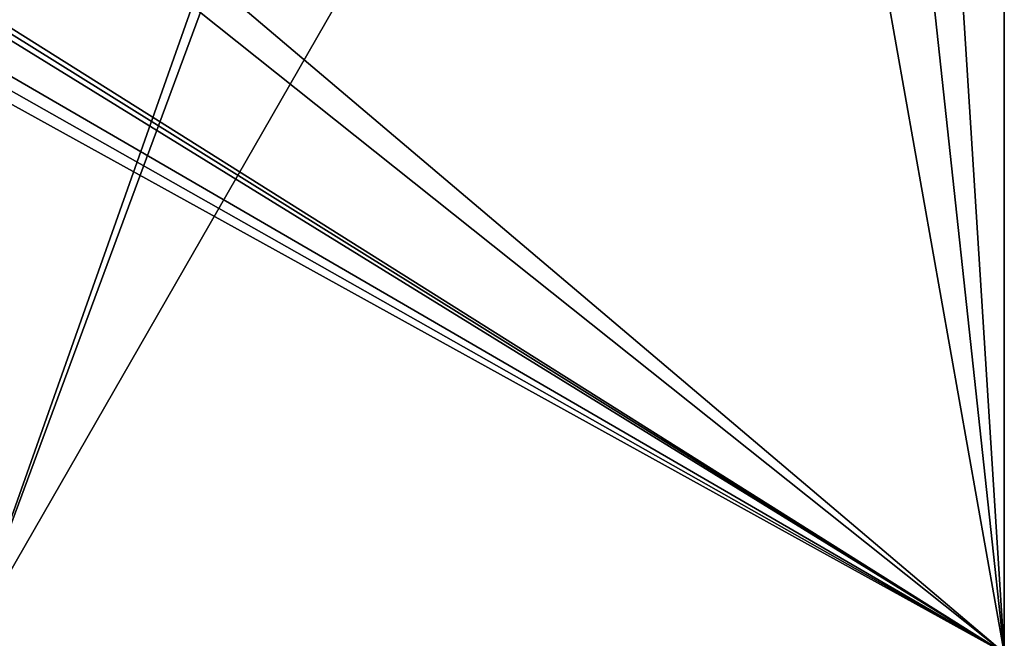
# Model space of a CAD drawing. Header units: millimetres. Extents: x -269 to 269, y -42 to 416.
# Tile 231 of 256: x 229 to 251, y -13 to 1. Entities that reach past the tile are written whole.
import ezdxf

# ---------------------------------------------------------------- set-up
doc = ezdxf.new("R2010")
doc.units = ezdxf.units.MM
doc.header["$LTSCALE"] = 65.185185
for name, color, linetype in [('761', 7, 'CONTINUOUS'), ('789', 7, 'CONTINUOUS'), ('821', 7, 'CONTINUOUS')]:
    doc.layers.add(name, color=color, linetype=linetype)

msp = doc.modelspace()

# ---------------------------------------------------------------- linework, layer by layer
at = {"layer": '761', "color": 250, "linetype": 'Continuous', "true_color": 0x404040}
for points in [[(227.6, -13), (250.7, -13), (250.7, 27.2), (227.6, -13)], [(227.6, -13), (250.7, 27.2), (235, 7), (227.6, -13)], [(227.6, -13), (235, 7), (234.499, 6.5), (227.6, -13)], [(227, 0.096), (227.6, -13), (234.499, 6.5), (227, 0.096)], [(227.04, 0.39), (227, 0.096), (234.499, 6.5), (227.04, 0.39)], [(227.157, 0.662), (227.04, 0.39), (234.499, 6.5), (227.157, 0.662)], [(227.528, 1.281), (227.157, 0.662), (234.499, 6.5), (227.528, 1.281)]]:
    msp.add_3dface(points, dxfattribs=at)
at = {"layer": '789', "color": 250, "linetype": 'Continuous', "true_color": 0x404040}
for points in [[(250.7, 27.2, -447), (250.7, -13, -447), (248.75, 17.645, -447), (250.7, 27.2, -447)], [(248.75, 17.645, -447), (250.7, -13, -447), (248.75, 4.995, -447), (248.75, 17.645, -447)], [(247.5, 4.995, -447), (250.7, -13, -447), (231, 3.695, -447), (247.5, 4.995, -447)], [(248.75, 4.995, -447), (250.7, -13, -447), (247.5, 4.995, -447), (248.75, 4.995, -447)], [(250.7, -13, -447), (227.6, 1.538, -447), (229.75, 3.695, -447), (250.7, -13, -447)], [(231, 3.695, -447), (250.7, -13, -447), (229.75, 3.695, -447), (231, 3.695, -447)], [(227.6, 1.538, -447), (250.7, -13, -447), (227.582, 1.404, -447), (227.6, 1.538, -447)], [(227.582, 1.404, -447), (250.7, -13, -447), (227.528, 1.281, -447), (227.582, 1.404, -447)], [(227.528, 1.281, -447), (250.7, -13, -447), (227.157, 0.662, -447), (227.528, 1.281, -447)], [(227.157, 0.662, -447), (250.7, -13, -447), (227.04, 0.39, -447), (227.157, 0.662, -447)], [(227.04, 0.39, -447), (250.7, -13, -447), (227, 0.096, -447), (227.04, 0.39, -447)], [(250.7, -13, -447), (227.6, -13, -447), (227, 0.096, -447), (250.7, -13, -447)]]:
    msp.add_3dface(points, dxfattribs=at)
at = {"layer": '821', "color": 250, "linetype": 'Continuous', "true_color": 0x404040}
for points in [[(250.7, -13), (250.7, -13, -447), (250.7, 27.2), (250.7, -13)], [(250.7, 27.2), (250.7, -13, -447), (250.7, 27.2, -447), (250.7, 27.2)]]:
    msp.add_3dface(points, dxfattribs=at)

doc.saveas('drawing.dxf')
